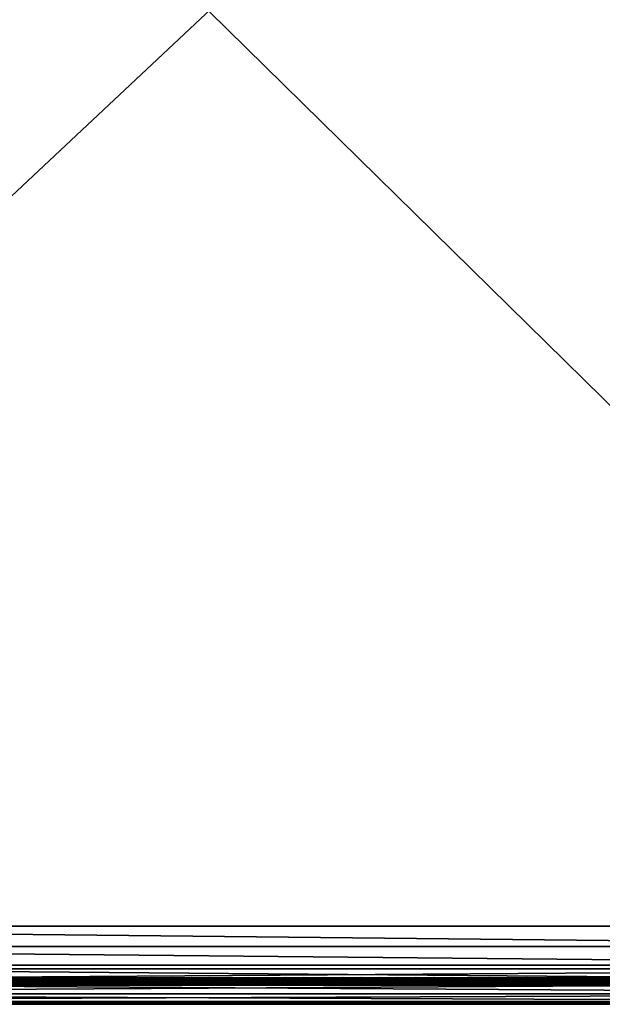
# Model space of a CAD drawing. Header units: inches. Extents: x 0 to 28, y -28 to 0.
# Tile 8 of 62: x 11.3 to 19.6, y -28 to -14.1. Entities that reach past the tile are written whole.
import ezdxf

# ---------------------------------------------------------------- set-up
doc = ezdxf.new("R2010")
doc.units = ezdxf.units.IN
doc.header["$LTSCALE"] = 0.03937
doc.header["$MEASUREMENT"] = 0
for name, color, linetype in [('A-FURN-3-ST', 151, 'Continuous'), ('A-FURN-3-ST-SEAM', 250, 'Continuous'), ('A-FURN-3-STITCH', 15, 'Continuous')]:
    doc.layers.add(name, color=color, linetype=linetype)

msp = doc.modelspace()

# ---------------------------------------------------------------- meshes
at = {"layer": 'A-FURN-3-ST'}
mesh = msp.add_polyface(dxfattribs=at)
corners = [(0.25, -0.491, 5), (27.75, -27.51, 5), (0.25, -27.51, 5), (0.125, -0.491, 5.033), (0.125, -27.51, 5.033), (0.033, -0.491, 5.125), (0.033, -27.51, 5.125), (0, -0.491, 5.25), (0, -27.51, 5.25), (0.25, -27.701, 5.038), (0.125, -27.689, 5.069), (0.033, -27.654, 5.154), (0, -27.635, 5.283), (0.25, -26.91, 18), (0.125, -26.91, 17.967), (0.25, -27.195, 17.963), (0.125, -27.186, 17.93), (0.25, -27.46, 17.853), (0.125, -27.443, 17.824), (0.25, -27.688, 17.678), (0.125, -27.664, 17.654), (0.033, -26.91, 17.875), (0.033, -27.162, 17.842), (0.033, -27.398, 17.744), (0.033, -27.599, 17.589), (0, -26.91, 17.75), (0, -27.13, 17.721), (0, -27.335, 17.636), (0, -27.511, 17.501), (0.033, -27.754, 17.387), (0, -27.646, 17.325), (0.033, -1.1, 17.875), (0.125, -1.1, 17.967), (0.25, -1.1, 18), (27.75, -27.688, 17.678), (27.75, -27.46, 17.853), (27.75, -27.195, 17.963), (0, -27.727, 5.375), (0, -27.76, 5.5), (0, -0.241, 5.5), (0, -0.25, 16.901), (0, -27.76, 16.9), (0, -1.1, 17.75), (0, -27.731, 17.12)]
mesh.append_faces([[corners[k] for k in face] for face in [(0, 1, 2), (3, 2, 4), (5, 4, 6), (7, 6, 8), (9, 10, 2), (2, 10, 4), (4, 10, 11), (4, 11, 6), (6, 11, 8), (8, 11, 12), (13, 14, 15), (15, 14, 16), (15, 16, 17), (17, 16, 18), (17, 18, 19), (19, 18, 20), (14, 21, 16), (16, 21, 22), (16, 22, 23, 18), (18, 23, 24, 20), (21, 25, 22), (22, 25, 26), (22, 26, 23), (23, 26, 27), (23, 27, 24), (24, 27, 28), (24, 28, 29), (29, 28, 30), (31, 25, 21), (32, 21, 14), (33, 14, 13), (19, 34, 17), (17, 35, 15), (15, 36, 13), (2, 1, 9), (12, 37, 8), (8, 38, 39), (40, 38, 41), (42, 41, 25), (25, 41, 43), (25, 43, 30), (30, 28, 25), (25, 28, 27), (25, 27, 26)]])
mesh = msp.add_polyface(dxfattribs=at)
corners = [(0.25, -1.1, 18), (27.75, -1.1, 18), (0.25, -0.815, 17.963), (27.75, -0.815, 17.963), (0.25, -0.55, 17.853), (27.75, -0.55, 17.853), (0.25, -0.322, 17.678), (0.25, -0.3, 5.038), (27.75, -0.3, 5.038), (0.25, -0.491, 5), (0.25, -27.51, 5), (0.125, -0.491, 5.033), (0.125, -27.51, 5.033), (0.033, -0.491, 5.125), (0.033, -27.51, 5.125), (0, -0.491, 5.25), (0.125, -0.313, 5.069), (0.033, -0.348, 5.154), (0, -0.366, 5.284), (0, -1.1, 17.75), (0.033, -1.1, 17.875), (0, -0.88, 17.721), (0.033, -0.848, 17.842), (0, -0.675, 17.636), (0.033, -0.613, 17.744), (0, -0.499, 17.501), (0.033, -0.411, 17.59), (0, -0.364, 17.325), (0.125, -1.1, 17.967), (0.125, -0.824, 17.93), (0.125, -0.567, 17.824), (0.125, -0.346, 17.654), (0, -26.91, 17.75), (0.033, -26.91, 17.875), (0.125, -26.91, 17.967), (0, -27.51, 5.25), (0, -0.241, 5.5), (0, -0.275, 5.375), (0, -27.76, 5.5), (0, -0.25, 16.901), (0, -27.76, 16.9), (0, -0.279, 17.121), (0.25, -26.91, 18)]
mesh.append_faces([[corners[k] for k in face] for face in [(0, 1, 2), (2, 3, 4), (4, 5, 6), (7, 8, 9), (9, 10, 11), (11, 12, 13), (13, 14, 15), (16, 7, 11), (11, 7, 9), (11, 13, 16), (16, 13, 17), (13, 15, 17), (17, 15, 18), (19, 20, 21), (21, 20, 22), (21, 22, 23), (23, 22, 24), (23, 24, 25), (25, 24, 26), (25, 26, 27), (20, 28, 22), (22, 28, 29), (22, 29, 30, 24), (24, 30, 31, 26), (28, 0, 29), (29, 0, 2), (29, 2, 30), (30, 2, 4), (30, 4, 31), (31, 4, 6), (19, 32, 20), (20, 33, 28), (28, 34, 0), (35, 36, 15), (15, 37, 18), (36, 38, 39), (39, 40, 19), (21, 23, 19), (19, 23, 25), (19, 25, 27), (27, 41, 19), (19, 41, 39), (42, 1, 0)]])
mesh = msp.add_polyface(dxfattribs=at)
corners = [(27.967, -0.491, 5.125), (28, -27.51, 5.25), (27.967, -27.51, 5.125), (27.875, -0.491, 5.033), (27.875, -27.51, 5.033), (27.75, -0.491, 5), (27.75, -27.51, 5), (27.875, -27.689, 5.069), (27.75, -27.701, 5.038), (27.967, -27.654, 5.154), (28, -27.635, 5.283), (28, -26.91, 17.75), (27.967, -26.91, 17.875), (28, -27.13, 17.721), (27.967, -27.162, 17.842), (28, -27.335, 17.636), (27.967, -27.398, 17.744), (28, -27.511, 17.501), (27.967, -27.599, 17.589), (28, -27.646, 17.325), (27.875, -26.91, 17.967), (27.875, -27.186, 17.93), (27.875, -27.443, 17.824), (27.875, -27.664, 17.654), (27.75, -26.91, 18), (27.75, -27.195, 17.963), (27.75, -27.46, 17.853), (27.75, -27.688, 17.678), (27.875, -1.1, 17.967), (27.967, -1.1, 17.875), (28, -1.1, 17.75), (28, -0.241, 5.5), (28, -27.76, 5.5), (28, -27.727, 5.375), (28, -0.25, 16.901), (28, -27.76, 16.9), (28, -27.731, 17.12), (0.25, -27.46, 17.853), (0.25, -27.195, 17.963), (0.25, -26.91, 18), (0.25, -27.701, 5.038), (27.75, -1.1, 18)]
mesh.append_faces([[corners[k] for k in face] for face in [(0, 1, 2), (3, 2, 4), (5, 4, 6), (7, 8, 4), (4, 8, 6), (4, 2, 7), (7, 2, 9), (2, 1, 9), (9, 1, 10), (11, 12, 13), (13, 12, 14), (13, 14, 15), (15, 14, 16), (15, 16, 17), (17, 16, 18), (17, 18, 19), (12, 20, 14), (14, 20, 21), (14, 21, 22, 16), (16, 22, 23, 18), (20, 24, 21), (21, 24, 25), (21, 25, 22), (22, 25, 26), (22, 26, 23), (23, 26, 27), (28, 24, 20), (29, 20, 12), (30, 12, 11), (1, 31, 32), (1, 32, 33), (32, 34, 35), (35, 30, 11), (13, 15, 11), (11, 15, 17), (11, 17, 19), (19, 36, 11), (11, 36, 35), (33, 10, 1), (37, 27, 26), (38, 26, 25), (39, 25, 24), (40, 6, 8), (24, 41, 39)]])
mesh = msp.add_polyface(dxfattribs=at)
corners = [(28, -0.491, 5.25), (28, -27.51, 5.25), (27.967, -0.491, 5.125), (27.967, -27.51, 5.125), (27.875, -0.491, 5.033), (27.875, -27.51, 5.033), (27.75, -0.491, 5), (27.875, -0.313, 5.069), (27.967, -0.348, 5.154), (28, -0.366, 5.284), (27.75, -1.1, 18), (27.875, -1.1, 17.967), (27.75, -0.815, 17.963), (27.875, -0.824, 17.93), (27.75, -0.55, 17.853), (27.875, -0.567, 17.824), (27.75, -0.322, 17.678), (27.875, -0.346, 17.654), (27.967, -1.1, 17.875), (27.967, -0.848, 17.842), (27.967, -0.613, 17.744), (27.967, -0.411, 17.59), (28, -1.1, 17.75), (28, -0.88, 17.721), (28, -0.675, 17.636), (28, -0.499, 17.501), (27.967, -0.256, 17.388), (28, -0.364, 17.325), (27.75, -26.91, 18), (27.875, -26.91, 17.967), (27.967, -26.91, 17.875), (0.25, -0.815, 17.963), (0.25, -0.55, 17.853), (0.25, -0.322, 17.678), (0.25, -0.491, 5), (27.75, -0.3, 5.038), (27.75, -27.51, 5), (28, -0.241, 5.5), (28, -0.275, 5.375), (28, -0.25, 16.901), (28, -27.76, 5.5), (28, -27.76, 16.9), (28, -0.279, 17.121)]
mesh.append_faces([[corners[k] for k in face] for face in [(0, 1, 2), (2, 3, 4), (4, 5, 6), (6, 7, 4), (4, 7, 8), (4, 8, 2), (2, 8, 0), (0, 8, 9), (10, 11, 12), (12, 11, 13), (12, 13, 14), (14, 13, 15), (14, 15, 16), (16, 15, 17), (11, 18, 13), (13, 18, 19), (13, 19, 20, 15), (15, 20, 21, 17), (18, 22, 19), (19, 22, 23), (19, 23, 20), (20, 23, 24), (20, 24, 21), (21, 24, 25), (21, 25, 26), (26, 25, 27), (10, 28, 11), (11, 29, 18), (18, 30, 22), (31, 10, 12), (32, 12, 14), (33, 14, 16), (34, 35, 6), (6, 36, 34), (0, 37, 1), (9, 38, 0), (37, 39, 40), (41, 39, 22), (39, 42, 22), (22, 42, 27), (22, 27, 25), (25, 24, 22), (22, 24, 23)]])
mesh = msp.add_polyface(dxfattribs=at)
corners = [(0.25, -28.01, 5.5), (0.125, -27.977, 5.5), (0.25, -27.972, 5.309), (0.125, -27.941, 5.321), (0.25, -27.864, 5.146), (0.125, -27.84, 5.17), (0.25, -27.701, 5.038), (0.125, -27.689, 5.069), (0, -27.635, 5.283), (0.033, -27.654, 5.154), (0.033, -27.775, 5.235), (0, -27.727, 5.375), (0.033, -27.856, 5.356), (0, -27.76, 5.5), (0.033, -27.885, 5.5), (0.25, -28.01, 16.9), (0.125, -27.977, 16.9), (0.033, -27.885, 16.9), (0, -27.76, 16.9), (0.25, -27.688, 17.678), (0.125, -27.664, 17.654), (0.25, -27.863, 17.45), (0.125, -27.834, 17.433), (0.25, -27.973, 17.185), (0.125, -27.94, 17.176), (0.033, -27.852, 17.152), (0, -27.731, 17.12), (0.033, -27.599, 17.589), (0.033, -27.754, 17.387), (0, -27.646, 17.325), (27.75, -28.01, 16.9), (27.75, -27.973, 17.185), (27.75, -27.863, 17.45), (27.75, -27.701, 5.038), (27.75, -27.864, 5.146), (27.75, -27.972, 5.309), (0, -27.51, 5.25)]
mesh.append_faces([[corners[k] for k in face] for face in [(0, 1, 2), (2, 1, 3), (2, 3, 4), (4, 3, 5), (4, 5, 6), (6, 5, 7), (8, 9, 10), (8, 10, 11), (11, 10, 12), (11, 12, 13), (13, 12, 14), (14, 12, 3), (14, 3, 1), (5, 3, 12, 10), (5, 10, 9, 7), (0, 15, 1), (1, 15, 16), (1, 16, 14), (14, 16, 17), (14, 17, 13), (13, 17, 18), (19, 20, 21), (21, 20, 22), (21, 22, 23), (23, 22, 24), (23, 24, 15), (15, 24, 16), (16, 24, 25), (16, 25, 17), (17, 25, 26), (17, 26, 18), (20, 27, 28, 22), (22, 28, 25, 24), (28, 29, 25), (25, 29, 26), (15, 30, 23), (23, 31, 21), (21, 32, 19), (0, 30, 15), (6, 33, 4), (4, 34, 2), (2, 35, 0), (36, 11, 13)]])
mesh = msp.add_polyface(dxfattribs=at)
corners = [(28, -27.727, 5.375), (28, -27.76, 5.5), (27.967, -27.856, 5.356), (27.967, -27.885, 5.5), (27.875, -27.977, 5.5), (27.875, -27.941, 5.321), (27.75, -28.01, 5.5), (27.75, -27.972, 5.309), (27.875, -27.84, 5.17), (27.75, -27.864, 5.146), (27.875, -27.689, 5.069), (27.75, -27.701, 5.038), (27.967, -27.654, 5.154), (27.967, -27.775, 5.235), (28, -27.635, 5.283), (28, -27.76, 16.9), (27.967, -27.885, 16.9), (27.875, -27.977, 16.9), (27.75, -28.01, 16.9), (28, -27.646, 17.325), (27.967, -27.599, 17.589), (27.967, -27.754, 17.387), (28, -27.731, 17.12), (27.967, -27.852, 17.152), (27.875, -27.94, 17.176), (27.75, -27.973, 17.185), (27.875, -27.664, 17.654), (27.875, -27.834, 17.433), (27.75, -27.688, 17.678), (27.75, -27.863, 17.45), (0.25, -27.973, 17.185), (0.25, -27.863, 17.45), (0.25, -27.688, 17.678), (0.25, -28.01, 5.5), (0.25, -27.864, 5.146), (0.25, -27.972, 5.309)]
mesh.append_faces([[corners[k] for k in face] for face in [(0, 1, 2), (2, 1, 3), (2, 3, 4), (2, 4, 5), (5, 4, 6), (5, 6, 7), (5, 7, 8), (8, 7, 9), (8, 9, 10), (10, 9, 11), (10, 12, 13, 8), (8, 13, 2, 5), (12, 14, 13), (13, 14, 0), (13, 0, 2), (1, 15, 3), (3, 15, 16), (3, 16, 4), (4, 16, 17), (4, 17, 6), (6, 17, 18), (19, 20, 21), (19, 21, 22), (22, 21, 23), (22, 23, 15), (15, 23, 16), (16, 23, 24), (16, 24, 17), (17, 24, 25), (17, 25, 18), (20, 26, 27, 21), (21, 27, 24, 23), (26, 28, 27), (27, 28, 29), (27, 29, 24), (24, 29, 25), (30, 18, 25), (31, 25, 29), (32, 29, 28), (6, 18, 33), (34, 11, 9), (35, 9, 7), (33, 7, 6)]])
at = {"layer": 'A-FURN-3-ST-SEAM'}
mesh = msp.add_polyface(dxfattribs=at)
corners = [(11.5, -27.639, 17.671), (18.375, -27.644, 17.654), (11.5, -27.644, 17.654), (9.625, -27.639, 17.671), (9.625, -27.644, 17.654), (7.75, -27.639, 17.671), (9.625, -27.671, 17.631), (9.625, -27.656, 17.64), (11.5, -27.656, 17.64), (11.5, -27.671, 17.631), (18.375, -27.671, 17.631), (18.375, -27.688, 17.628), (11.5, -27.688, 17.628), (9.625, -27.688, 17.628), (7.75, -27.721, 17.641), (7.75, -27.706, 17.631), (9.625, -27.706, 17.631), (9.625, -27.721, 17.641), (11.5, -27.706, 17.631), (11.5, -27.721, 17.641), (18.375, -27.721, 17.641), (18.375, -27.738, 17.671), (11.5, -27.738, 17.671), (9.625, -27.738, 17.671), (7.75, -27.738, 17.671), (7.75, -27.729, 17.705), (7.75, -27.737, 17.689), (9.625, -27.737, 17.689), (9.625, -27.729, 17.705), (11.5, -27.737, 17.689), (11.5, -27.729, 17.705), (7.75, -27.642, 17.697), (9.625, -27.642, 17.697), (11.5, -27.642, 17.697), (18.375, -27.639, 17.671), (18.375, -27.737, 17.689), (18.375, -27.706, 17.631), (18.375, -27.656, 17.64), (18.375, -27.652, 17.712), (18.375, -27.642, 17.697), (11.5, -27.652, 17.712), (9.625, -27.652, 17.712), (11.5, -27.666, 17.722), (9.625, -27.666, 17.722), (11.5, -27.701, 17.726), (9.625, -27.701, 17.726), (7.75, -27.666, 17.722), (7.75, -27.701, 17.726), (11.5, -27.717, 17.718), (9.625, -27.717, 17.718), (7.75, -27.717, 17.718)]
mesh.append_faces([[corners[k] for k in face] for face in [(0, 1, 2), (0, 2, 3), (3, 2, 4), (3, 4, 5), (3, 31, 32), (3, 32, 0), (0, 32, 33), (0, 33, 34)]])
mesh.append_faces([[corners[k] for k in face] for face in [(6, 7, 8, 9), (10, 11, 12, 9), (9, 12, 13, 6), (14, 15, 16, 17), (17, 16, 18, 19), (20, 21, 22, 19), (19, 22, 23, 17), (17, 23, 24, 14), (25, 26, 27, 28), (28, 27, 29, 30), (21, 35, 29, 22), (22, 29, 27, 23), (23, 27, 26, 24), (11, 36, 18, 12), (12, 18, 16, 13), (1, 37, 8, 2), (2, 8, 7, 4), (38, 39, 33, 40), (40, 33, 32, 41), (42, 40, 41, 43), (44, 42, 43, 45), (45, 43, 46, 47), (48, 44, 45, 49), (49, 45, 47, 50), (30, 48, 49, 28), (28, 49, 50, 25)]], dxfattribs={"vtx0": -1, "vtx2": -1})
mesh = msp.add_polyface(dxfattribs=at)
corners = [(20.25, -27.639, 17.671), (24, -27.644, 17.654), (20.25, -27.644, 17.654), (18.375, -27.639, 17.671), (18.375, -27.644, 17.654), (11.5, -27.639, 17.671), (11.5, -27.671, 17.631), (11.5, -27.656, 17.64), (18.375, -27.656, 17.64), (18.375, -27.671, 17.631), (20.25, -27.656, 17.64), (20.25, -27.671, 17.631), (20.25, -27.688, 17.628), (18.375, -27.688, 17.628), (11.5, -27.721, 17.641), (11.5, -27.706, 17.631), (18.375, -27.706, 17.631), (18.375, -27.721, 17.641), (20.25, -27.706, 17.631), (20.25, -27.721, 17.641), (20.25, -27.738, 17.671), (18.375, -27.738, 17.671), (11.5, -27.729, 17.705), (11.5, -27.737, 17.689), (18.375, -27.737, 17.689), (18.375, -27.729, 17.705), (20.25, -27.737, 17.689), (20.25, -27.729, 17.705), (11.5, -27.642, 17.697), (18.375, -27.642, 17.697), (20.25, -27.642, 17.697), (24, -27.639, 17.671), (24, -27.738, 17.671), (24, -27.737, 17.689), (24, -27.656, 17.64), (24, -27.652, 17.712), (24, -27.642, 17.697), (20.25, -27.652, 17.712), (18.375, -27.652, 17.712), (24, -27.666, 17.722), (20.25, -27.666, 17.722), (18.375, -27.666, 17.722), (11.5, -27.652, 17.712), (11.5, -27.666, 17.722), (24, -27.701, 17.726), (20.25, -27.701, 17.726), (18.375, -27.701, 17.726), (11.5, -27.701, 17.726), (20.25, -27.717, 17.718), (18.375, -27.717, 17.718), (11.5, -27.717, 17.718)]
mesh.append_faces([[corners[k] for k in face] for face in [(0, 1, 2), (0, 2, 3), (3, 2, 4), (3, 4, 5), (3, 28, 29), (3, 29, 0), (0, 29, 30), (0, 30, 31)]])
mesh.append_faces([[corners[k] for k in face] for face in [(6, 7, 8, 9), (9, 8, 10, 11), (11, 12, 13, 9), (14, 15, 16, 17), (17, 16, 18, 19), (19, 20, 21, 17), (22, 23, 24, 25), (25, 24, 26, 27), (20, 26, 24, 21), (12, 18, 16, 13), (2, 10, 8, 4), (37, 30, 29, 38), (40, 37, 38, 41), (41, 38, 42, 43), (45, 40, 41, 46), (46, 41, 43, 47), (48, 45, 46, 49), (49, 46, 47, 50), (27, 48, 49, 25), (25, 49, 50, 22)]], dxfattribs={"vtx0": -1, "vtx2": -1})
mesh.append_faces([[corners[k] for k in face] for face in [(32, 33, 26, 20), (1, 34, 10, 2), (35, 36, 30, 37), (39, 35, 37, 40), (44, 39, 40, 45)]], dxfattribs={"vtx2": -1})
at = {"layer": 'A-FURN-3-STITCH'}
mesh = msp.add_polymesh((7, 4), dxfattribs=at)
for k, corner in enumerate([(11.587, -27.643, 17.715), (11.587, -27.641, 17.717), (11.588, -27.636, 17.72), (11.588, -27.634, 17.721), (11.549, -27.647, 17.722), (11.549, -27.647, 17.727), (11.549, -27.643, 17.73), (11.549, -27.638, 17.728), (11.51, -27.65, 17.726), (11.51, -27.65, 17.731), (11.51, -27.646, 17.734), (11.51, -27.641, 17.732), (11.471, -27.65, 17.728), (11.471, -27.651, 17.733), (11.471, -27.647, 17.736), (11.471, -27.642, 17.734), (11.432, -27.65, 17.727), (11.432, -27.65, 17.732), (11.432, -27.646, 17.735), (11.432, -27.641, 17.733), (11.393, -27.647, 17.724), (11.393, -27.647, 17.729), (11.393, -27.643, 17.732), (11.393, -27.638, 17.729), (11.355, -27.643, 17.718), (11.355, -27.641, 17.719), (11.355, -27.636, 17.722), (11.355, -27.634, 17.723)]):
    mesh.set_mesh_vertex(divmod(k, 4), corner)
mesh = msp.add_polymesh((7, 4), dxfattribs=at)
for k, corner in enumerate([(11.855, -27.643, 17.715), (11.855, -27.641, 17.717), (11.855, -27.636, 17.72), (11.855, -27.634, 17.721), (11.817, -27.647, 17.722), (11.817, -27.647, 17.727), (11.817, -27.643, 17.73), (11.817, -27.638, 17.728), (11.778, -27.65, 17.726), (11.778, -27.65, 17.731), (11.778, -27.646, 17.734), (11.778, -27.641, 17.732), (11.739, -27.65, 17.728), (11.739, -27.651, 17.733), (11.739, -27.647, 17.736), (11.739, -27.642, 17.734), (11.7, -27.65, 17.727), (11.7, -27.65, 17.732), (11.7, -27.646, 17.735), (11.7, -27.641, 17.733), (11.661, -27.647, 17.724), (11.661, -27.647, 17.729), (11.661, -27.643, 17.732), (11.661, -27.638, 17.729), (11.623, -27.643, 17.718), (11.623, -27.641, 17.719), (11.623, -27.636, 17.722), (11.623, -27.634, 17.723)]):
    mesh.set_mesh_vertex(divmod(k, 4), corner)
mesh = msp.add_polymesh((7, 4), dxfattribs=at)
for k, corner in enumerate([(12.123, -27.643, 17.715), (12.123, -27.641, 17.717), (12.123, -27.636, 17.72), (12.123, -27.634, 17.721), (12.085, -27.647, 17.722), (12.085, -27.647, 17.727), (12.085, -27.643, 17.73), (12.085, -27.638, 17.728), (12.046, -27.65, 17.726), (12.046, -27.65, 17.731), (12.046, -27.646, 17.734), (12.046, -27.641, 17.732), (12.007, -27.65, 17.728), (12.007, -27.651, 17.733), (12.007, -27.647, 17.736), (12.007, -27.642, 17.734), (11.968, -27.65, 17.727), (11.968, -27.65, 17.732), (11.968, -27.646, 17.735), (11.968, -27.641, 17.733), (11.929, -27.647, 17.724), (11.929, -27.647, 17.729), (11.929, -27.643, 17.732), (11.929, -27.638, 17.729), (11.891, -27.643, 17.718), (11.891, -27.641, 17.719), (11.891, -27.636, 17.722), (11.891, -27.634, 17.723)]):
    mesh.set_mesh_vertex(divmod(k, 4), corner)
mesh = msp.add_polymesh((7, 4), dxfattribs=at)
for k, corner in enumerate([(12.391, -27.643, 17.715), (12.391, -27.641, 17.717), (12.391, -27.636, 17.72), (12.391, -27.634, 17.721), (12.353, -27.647, 17.722), (12.353, -27.647, 17.727), (12.353, -27.643, 17.73), (12.353, -27.638, 17.728), (12.314, -27.65, 17.726), (12.314, -27.65, 17.731), (12.314, -27.646, 17.734), (12.314, -27.641, 17.732), (12.275, -27.65, 17.728), (12.275, -27.651, 17.733), (12.275, -27.647, 17.736), (12.275, -27.642, 17.734), (12.236, -27.65, 17.727), (12.236, -27.65, 17.732), (12.236, -27.646, 17.735), (12.236, -27.641, 17.733), (12.197, -27.647, 17.724), (12.197, -27.647, 17.729), (12.197, -27.643, 17.732), (12.197, -27.638, 17.729), (12.159, -27.643, 17.718), (12.159, -27.641, 17.719), (12.159, -27.636, 17.722), (12.159, -27.634, 17.723)]):
    mesh.set_mesh_vertex(divmod(k, 4), corner)
mesh = msp.add_polymesh((7, 4), dxfattribs=at)
for k, corner in enumerate([(12.659, -27.643, 17.715), (12.659, -27.641, 17.717), (12.659, -27.636, 17.72), (12.659, -27.634, 17.721), (12.621, -27.647, 17.722), (12.621, -27.647, 17.727), (12.621, -27.643, 17.73), (12.621, -27.638, 17.728), (12.582, -27.65, 17.726), (12.582, -27.65, 17.731), (12.582, -27.646, 17.734), (12.582, -27.641, 17.732), (12.543, -27.65, 17.728), (12.543, -27.651, 17.733), (12.543, -27.647, 17.736), (12.543, -27.642, 17.734), (12.504, -27.65, 17.727), (12.504, -27.65, 17.732), (12.504, -27.646, 17.735), (12.504, -27.641, 17.733), (12.465, -27.647, 17.724), (12.465, -27.647, 17.729), (12.465, -27.643, 17.732), (12.465, -27.638, 17.729), (12.426, -27.643, 17.718), (12.426, -27.641, 17.719), (12.426, -27.636, 17.722), (12.426, -27.634, 17.723)]):
    mesh.set_mesh_vertex(divmod(k, 4), corner)
mesh = msp.add_polymesh((7, 4), dxfattribs=at)
for k, corner in enumerate([(12.927, -27.643, 17.715), (12.927, -27.641, 17.717), (12.927, -27.636, 17.72), (12.927, -27.634, 17.721), (12.888, -27.647, 17.722), (12.889, -27.647, 17.727), (12.889, -27.643, 17.73), (12.889, -27.638, 17.728), (12.85, -27.65, 17.726), (12.85, -27.65, 17.731), (12.85, -27.646, 17.734), (12.85, -27.641, 17.732), (12.811, -27.65, 17.728), (12.811, -27.651, 17.733), (12.811, -27.647, 17.736), (12.811, -27.642, 17.734), (12.772, -27.65, 17.727), (12.772, -27.65, 17.732), (12.772, -27.646, 17.735), (12.772, -27.641, 17.733), (12.733, -27.647, 17.724), (12.733, -27.647, 17.729), (12.733, -27.643, 17.732), (12.733, -27.638, 17.729), (12.694, -27.643, 17.718), (12.694, -27.641, 17.719), (12.694, -27.636, 17.722), (12.694, -27.634, 17.723)]):
    mesh.set_mesh_vertex(divmod(k, 4), corner)
mesh = msp.add_polymesh((7, 4), dxfattribs=at)
for k, corner in enumerate([(13.195, -27.643, 17.715), (13.195, -27.641, 17.717), (13.195, -27.636, 17.72), (13.195, -27.634, 17.721), (13.156, -27.647, 17.722), (13.156, -27.647, 17.727), (13.156, -27.643, 17.73), (13.156, -27.638, 17.728), (13.118, -27.65, 17.726), (13.118, -27.65, 17.731), (13.118, -27.646, 17.734), (13.118, -27.641, 17.732), (13.078, -27.65, 17.728), (13.079, -27.651, 17.733), (13.079, -27.647, 17.736), (13.079, -27.642, 17.734), (13.039, -27.65, 17.727), (13.039, -27.65, 17.732), (13.039, -27.646, 17.735), (13.039, -27.641, 17.733), (13.001, -27.647, 17.724), (13.001, -27.647, 17.729), (13.001, -27.643, 17.732), (13.001, -27.638, 17.729), (12.962, -27.643, 17.718), (12.962, -27.641, 17.719), (12.962, -27.636, 17.722), (12.962, -27.634, 17.723)]):
    mesh.set_mesh_vertex(divmod(k, 4), corner)
mesh = msp.add_polymesh((7, 4), dxfattribs=at)
for k, corner in enumerate([(13.462, -27.643, 17.715), (13.462, -27.641, 17.717), (13.463, -27.636, 17.72), (13.463, -27.634, 17.721), (13.424, -27.647, 17.722), (13.424, -27.647, 17.727), (13.424, -27.643, 17.73), (13.424, -27.638, 17.728), (13.385, -27.65, 17.726), (13.385, -27.65, 17.731), (13.385, -27.646, 17.734), (13.385, -27.641, 17.732), (13.346, -27.65, 17.728), (13.346, -27.651, 17.733), (13.346, -27.647, 17.736), (13.346, -27.642, 17.734), (13.307, -27.65, 17.727), (13.307, -27.65, 17.732), (13.307, -27.646, 17.735), (13.307, -27.641, 17.733), (13.268, -27.647, 17.724), (13.268, -27.647, 17.729), (13.268, -27.643, 17.732), (13.268, -27.638, 17.729), (13.23, -27.643, 17.718), (13.23, -27.641, 17.719), (13.23, -27.636, 17.722), (13.23, -27.634, 17.723)]):
    mesh.set_mesh_vertex(divmod(k, 4), corner)
mesh = msp.add_polymesh((7, 4), dxfattribs=at)
for k, corner in enumerate([(13.73, -27.643, 17.715), (13.73, -27.641, 17.717), (13.73, -27.636, 17.72), (13.73, -27.634, 17.721), (13.692, -27.647, 17.722), (13.692, -27.647, 17.727), (13.692, -27.643, 17.73), (13.692, -27.638, 17.728), (13.653, -27.65, 17.726), (13.653, -27.65, 17.731), (13.653, -27.646, 17.734), (13.653, -27.641, 17.732), (13.614, -27.65, 17.728), (13.614, -27.651, 17.733), (13.614, -27.647, 17.736), (13.614, -27.642, 17.734), (13.575, -27.65, 17.727), (13.575, -27.65, 17.732), (13.575, -27.646, 17.735), (13.575, -27.641, 17.733), (13.536, -27.647, 17.724), (13.536, -27.647, 17.729), (13.536, -27.643, 17.732), (13.536, -27.638, 17.729), (13.498, -27.643, 17.718), (13.498, -27.641, 17.719), (13.498, -27.636, 17.722), (13.498, -27.634, 17.723)]):
    mesh.set_mesh_vertex(divmod(k, 4), corner)
mesh = msp.add_polymesh((7, 4), dxfattribs=at)
for k, corner in enumerate([(13.998, -27.643, 17.715), (13.998, -27.641, 17.717), (13.998, -27.636, 17.72), (13.998, -27.634, 17.721), (13.96, -27.647, 17.722), (13.96, -27.647, 17.727), (13.96, -27.643, 17.73), (13.96, -27.638, 17.728), (13.921, -27.65, 17.726), (13.921, -27.65, 17.731), (13.921, -27.646, 17.734), (13.921, -27.641, 17.732), (13.882, -27.65, 17.728), (13.882, -27.651, 17.733), (13.882, -27.647, 17.736), (13.882, -27.642, 17.734), (13.843, -27.65, 17.727), (13.843, -27.65, 17.732), (13.843, -27.646, 17.735), (13.843, -27.641, 17.733), (13.804, -27.647, 17.724), (13.804, -27.647, 17.729), (13.804, -27.643, 17.732), (13.804, -27.638, 17.729), (13.766, -27.643, 17.718), (13.766, -27.641, 17.719), (13.766, -27.636, 17.722), (13.766, -27.634, 17.723)]):
    mesh.set_mesh_vertex(divmod(k, 4), corner)
mesh = msp.add_polymesh((7, 4), dxfattribs=at)
for k, corner in enumerate([(14.266, -27.643, 17.715), (14.266, -27.641, 17.717), (14.266, -27.636, 17.72), (14.266, -27.634, 17.721), (14.228, -27.647, 17.722), (14.228, -27.647, 17.727), (14.228, -27.643, 17.73), (14.228, -27.638, 17.728), (14.189, -27.65, 17.726), (14.189, -27.65, 17.731), (14.189, -27.646, 17.734), (14.189, -27.641, 17.732), (14.15, -27.65, 17.728), (14.15, -27.651, 17.733), (14.15, -27.647, 17.736), (14.15, -27.642, 17.734), (14.111, -27.65, 17.727), (14.111, -27.65, 17.732), (14.111, -27.646, 17.735), (14.111, -27.641, 17.733), (14.072, -27.647, 17.724), (14.072, -27.647, 17.729), (14.072, -27.643, 17.732), (14.072, -27.638, 17.729), (14.034, -27.643, 17.718), (14.034, -27.641, 17.719), (14.034, -27.636, 17.722), (14.034, -27.634, 17.723)]):
    mesh.set_mesh_vertex(divmod(k, 4), corner)
mesh = msp.add_polymesh((7, 4), dxfattribs=at)
for k, corner in enumerate([(14.534, -27.643, 17.715), (14.534, -27.641, 17.717), (14.534, -27.636, 17.72), (14.534, -27.634, 17.721), (14.496, -27.647, 17.722), (14.496, -27.647, 17.727), (14.496, -27.643, 17.73), (14.496, -27.638, 17.728), (14.457, -27.65, 17.726), (14.457, -27.65, 17.731), (14.457, -27.646, 17.734), (14.457, -27.641, 17.732), (14.418, -27.65, 17.728), (14.418, -27.651, 17.733), (14.418, -27.647, 17.736), (14.418, -27.642, 17.734), (14.379, -27.65, 17.727), (14.379, -27.65, 17.732), (14.379, -27.646, 17.735), (14.379, -27.641, 17.733), (14.34, -27.647, 17.724), (14.34, -27.647, 17.729), (14.34, -27.643, 17.732), (14.34, -27.638, 17.729), (14.301, -27.643, 17.718), (14.301, -27.641, 17.719), (14.301, -27.636, 17.722), (14.301, -27.634, 17.723)]):
    mesh.set_mesh_vertex(divmod(k, 4), corner)
mesh = msp.add_polymesh((7, 4), dxfattribs=at)
for k, corner in enumerate([(14.802, -27.643, 17.715), (14.802, -27.641, 17.717), (14.802, -27.636, 17.72), (14.802, -27.634, 17.721), (14.763, -27.647, 17.722), (14.764, -27.647, 17.727), (14.764, -27.643, 17.73), (14.764, -27.638, 17.728), (14.725, -27.65, 17.726), (14.725, -27.65, 17.731), (14.725, -27.646, 17.734), (14.725, -27.641, 17.732), (14.686, -27.65, 17.728), (14.686, -27.651, 17.733), (14.686, -27.647, 17.736), (14.686, -27.642, 17.734), (14.647, -27.65, 17.727), (14.647, -27.65, 17.732), (14.647, -27.646, 17.735), (14.647, -27.641, 17.733), (14.608, -27.647, 17.724), (14.608, -27.647, 17.729), (14.608, -27.643, 17.732), (14.608, -27.638, 17.729), (14.569, -27.643, 17.718), (14.569, -27.641, 17.719), (14.569, -27.636, 17.722), (14.569, -27.634, 17.723)]):
    mesh.set_mesh_vertex(divmod(k, 4), corner)
mesh = msp.add_polymesh((7, 4), dxfattribs=at)
for k, corner in enumerate([(15.07, -27.643, 17.715), (15.07, -27.641, 17.717), (15.07, -27.636, 17.72), (15.07, -27.634, 17.721), (15.031, -27.647, 17.722), (15.031, -27.647, 17.727), (15.031, -27.643, 17.73), (15.031, -27.638, 17.728), (14.993, -27.65, 17.726), (14.993, -27.65, 17.731), (14.993, -27.646, 17.734), (14.993, -27.641, 17.732), (14.953, -27.65, 17.728), (14.954, -27.651, 17.733), (14.954, -27.647, 17.736), (14.954, -27.642, 17.734), (14.914, -27.65, 17.727), (14.914, -27.65, 17.732), (14.914, -27.646, 17.735), (14.914, -27.641, 17.733), (14.876, -27.647, 17.724), (14.876, -27.647, 17.729), (14.876, -27.643, 17.732), (14.876, -27.638, 17.729), (14.837, -27.643, 17.718), (14.837, -27.641, 17.719), (14.837, -27.636, 17.722), (14.837, -27.634, 17.723)]):
    mesh.set_mesh_vertex(divmod(k, 4), corner)
mesh = msp.add_polymesh((7, 4), dxfattribs=at)
for k, corner in enumerate([(15.337, -27.643, 17.715), (15.337, -27.641, 17.717), (15.338, -27.636, 17.72), (15.338, -27.634, 17.721), (15.299, -27.647, 17.722), (15.299, -27.647, 17.727), (15.299, -27.643, 17.73), (15.299, -27.638, 17.728), (15.26, -27.65, 17.726), (15.26, -27.65, 17.731), (15.26, -27.646, 17.734), (15.26, -27.641, 17.732), (15.221, -27.65, 17.728), (15.221, -27.651, 17.733), (15.221, -27.647, 17.736), (15.221, -27.642, 17.734), (15.182, -27.65, 17.727), (15.182, -27.65, 17.732), (15.182, -27.646, 17.735), (15.182, -27.641, 17.733), (15.143, -27.647, 17.724), (15.143, -27.647, 17.729), (15.143, -27.643, 17.732), (15.143, -27.638, 17.729), (15.105, -27.643, 17.718), (15.105, -27.641, 17.719), (15.105, -27.636, 17.722), (15.105, -27.634, 17.723)]):
    mesh.set_mesh_vertex(divmod(k, 4), corner)
mesh = msp.add_polymesh((7, 4), dxfattribs=at)
for k, corner in enumerate([(15.605, -27.643, 17.715), (15.605, -27.641, 17.717), (15.605, -27.636, 17.72), (15.605, -27.634, 17.721), (15.567, -27.647, 17.722), (15.567, -27.647, 17.727), (15.567, -27.643, 17.73), (15.567, -27.638, 17.728), (15.528, -27.65, 17.726), (15.528, -27.65, 17.731), (15.528, -27.646, 17.734), (15.528, -27.641, 17.732), (15.489, -27.65, 17.728), (15.489, -27.651, 17.733), (15.489, -27.647, 17.736), (15.489, -27.642, 17.734), (15.45, -27.65, 17.727), (15.45, -27.65, 17.732), (15.45, -27.646, 17.735), (15.45, -27.641, 17.733), (15.411, -27.647, 17.724), (15.411, -27.647, 17.729), (15.411, -27.643, 17.732), (15.411, -27.638, 17.729), (15.373, -27.643, 17.718), (15.373, -27.641, 17.719), (15.373, -27.636, 17.722), (15.373, -27.634, 17.723)]):
    mesh.set_mesh_vertex(divmod(k, 4), corner)
mesh = msp.add_polymesh((7, 4), dxfattribs=at)
for k, corner in enumerate([(15.873, -27.643, 17.715), (15.873, -27.641, 17.717), (15.873, -27.636, 17.72), (15.873, -27.634, 17.721), (15.835, -27.647, 17.722), (15.835, -27.647, 17.727), (15.835, -27.643, 17.73), (15.835, -27.638, 17.728), (15.796, -27.65, 17.726), (15.796, -27.65, 17.731), (15.796, -27.646, 17.734), (15.796, -27.641, 17.732), (15.757, -27.65, 17.728), (15.757, -27.651, 17.733), (15.757, -27.647, 17.736), (15.757, -27.642, 17.734), (15.718, -27.65, 17.727), (15.718, -27.65, 17.732), (15.718, -27.646, 17.735), (15.718, -27.641, 17.733), (15.679, -27.647, 17.724), (15.679, -27.647, 17.729), (15.679, -27.643, 17.732), (15.679, -27.638, 17.729), (15.641, -27.643, 17.718), (15.641, -27.641, 17.719), (15.641, -27.636, 17.722), (15.641, -27.634, 17.723)]):
    mesh.set_mesh_vertex(divmod(k, 4), corner)
mesh = msp.add_polymesh((7, 4), dxfattribs=at)
for k, corner in enumerate([(16.141, -27.643, 17.715), (16.141, -27.641, 17.717), (16.141, -27.636, 17.72), (16.141, -27.634, 17.721), (16.103, -27.647, 17.722), (16.103, -27.647, 17.727), (16.103, -27.643, 17.73), (16.103, -27.638, 17.728), (16.064, -27.65, 17.726), (16.064, -27.65, 17.731), (16.064, -27.646, 17.734), (16.064, -27.641, 17.732), (16.025, -27.65, 17.728), (16.025, -27.651, 17.733), (16.025, -27.647, 17.736), (16.025, -27.642, 17.734), (15.986, -27.65, 17.727), (15.986, -27.65, 17.732), (15.986, -27.646, 17.735), (15.986, -27.641, 17.733), (15.947, -27.647, 17.724), (15.947, -27.647, 17.729), (15.947, -27.643, 17.732), (15.947, -27.638, 17.729), (15.909, -27.643, 17.718), (15.909, -27.641, 17.719), (15.909, -27.636, 17.722), (15.909, -27.634, 17.723)]):
    mesh.set_mesh_vertex(divmod(k, 4), corner)
mesh = msp.add_polymesh((7, 4), dxfattribs=at)
for k, corner in enumerate([(16.397, -27.643, 17.715), (16.397, -27.641, 17.717), (16.397, -27.636, 17.72), (16.397, -27.634, 17.721), (16.359, -27.647, 17.722), (16.359, -27.647, 17.727), (16.359, -27.643, 17.73), (16.359, -27.638, 17.728), (16.32, -27.65, 17.726), (16.32, -27.65, 17.731), (16.32, -27.646, 17.734), (16.32, -27.641, 17.732), (16.281, -27.65, 17.728), (16.281, -27.651, 17.733), (16.281, -27.647, 17.736), (16.281, -27.642, 17.734), (16.242, -27.65, 17.727), (16.242, -27.65, 17.732), (16.242, -27.646, 17.735), (16.242, -27.641, 17.733), (16.203, -27.647, 17.724), (16.203, -27.647, 17.729), (16.203, -27.643, 17.732), (16.203, -27.638, 17.729), (16.164, -27.643, 17.718), (16.164, -27.641, 17.719), (16.164, -27.636, 17.722), (16.164, -27.634, 17.723)]):
    mesh.set_mesh_vertex(divmod(k, 4), corner)
mesh = msp.add_polymesh((7, 4), dxfattribs=at)
for k, corner in enumerate([(16.653, -27.643, 17.715), (16.653, -27.641, 17.717), (16.653, -27.636, 17.72), (16.653, -27.634, 17.721), (16.614, -27.647, 17.722), (16.614, -27.647, 17.727), (16.614, -27.643, 17.73), (16.614, -27.638, 17.728), (16.576, -27.65, 17.726), (16.576, -27.65, 17.731), (16.576, -27.646, 17.734), (16.576, -27.641, 17.732), (16.536, -27.65, 17.728), (16.537, -27.651, 17.733), (16.537, -27.647, 17.736), (16.537, -27.642, 17.734), (16.497, -27.65, 17.727), (16.497, -27.65, 17.732), (16.497, -27.646, 17.735), (16.497, -27.641, 17.733), (16.459, -27.647, 17.724), (16.459, -27.647, 17.729), (16.459, -27.643, 17.732), (16.459, -27.638, 17.729), (16.42, -27.643, 17.718), (16.42, -27.641, 17.719), (16.42, -27.636, 17.722), (16.42, -27.634, 17.723)]):
    mesh.set_mesh_vertex(divmod(k, 4), corner)
mesh = msp.add_polymesh((7, 4), dxfattribs=at)
for k, corner in enumerate([(16.912, -27.643, 17.715), (16.912, -27.641, 17.717), (16.912, -27.636, 17.72), (16.912, -27.634, 17.721), (16.874, -27.647, 17.722), (16.874, -27.647, 17.727), (16.874, -27.643, 17.73), (16.874, -27.638, 17.728), (16.835, -27.65, 17.726), (16.835, -27.65, 17.731), (16.835, -27.646, 17.734), (16.835, -27.641, 17.732), (16.796, -27.65, 17.728), (16.796, -27.651, 17.733), (16.796, -27.647, 17.736), (16.796, -27.642, 17.734), (16.757, -27.65, 17.727), (16.757, -27.65, 17.732), (16.757, -27.646, 17.735), (16.757, -27.641, 17.733), (16.718, -27.647, 17.724), (16.718, -27.647, 17.729), (16.718, -27.643, 17.732), (16.718, -27.638, 17.729), (16.68, -27.643, 17.718), (16.68, -27.641, 17.719), (16.68, -27.636, 17.722), (16.68, -27.634, 17.723)]):
    mesh.set_mesh_vertex(divmod(k, 4), corner)
mesh = msp.add_polymesh((7, 4), dxfattribs=at)
for k, corner in enumerate([(17.172, -27.643, 17.715), (17.172, -27.641, 17.717), (17.172, -27.636, 17.72), (17.172, -27.634, 17.721), (17.134, -27.647, 17.722), (17.134, -27.647, 17.727), (17.134, -27.643, 17.73), (17.134, -27.638, 17.728), (17.095, -27.65, 17.726), (17.095, -27.65, 17.731), (17.095, -27.646, 17.734), (17.095, -27.641, 17.732), (17.056, -27.65, 17.728), (17.056, -27.651, 17.733), (17.056, -27.647, 17.736), (17.056, -27.642, 17.734), (17.017, -27.65, 17.727), (17.017, -27.65, 17.732), (17.017, -27.646, 17.735), (17.017, -27.641, 17.733), (16.978, -27.647, 17.724), (16.978, -27.647, 17.729), (16.978, -27.643, 17.732), (16.978, -27.638, 17.729), (16.94, -27.643, 17.718), (16.94, -27.641, 17.719), (16.94, -27.636, 17.722), (16.94, -27.634, 17.723)]):
    mesh.set_mesh_vertex(divmod(k, 4), corner)
mesh = msp.add_polymesh((7, 4), dxfattribs=at)
for k, corner in enumerate([(17.423, -27.643, 17.715), (17.423, -27.641, 17.717), (17.423, -27.636, 17.72), (17.423, -27.634, 17.721), (17.385, -27.647, 17.722), (17.385, -27.647, 17.727), (17.385, -27.643, 17.73), (17.385, -27.638, 17.728), (17.346, -27.65, 17.726), (17.346, -27.65, 17.731), (17.346, -27.646, 17.734), (17.346, -27.641, 17.732), (17.307, -27.65, 17.728), (17.307, -27.651, 17.733), (17.307, -27.647, 17.736), (17.307, -27.642, 17.734), (17.268, -27.65, 17.727), (17.268, -27.65, 17.732), (17.268, -27.646, 17.735), (17.268, -27.641, 17.733), (17.229, -27.647, 17.724), (17.229, -27.647, 17.729), (17.229, -27.643, 17.732), (17.229, -27.638, 17.729), (17.191, -27.643, 17.718), (17.191, -27.641, 17.719), (17.191, -27.636, 17.722), (17.191, -27.634, 17.723)]):
    mesh.set_mesh_vertex(divmod(k, 4), corner)
mesh = msp.add_polymesh((7, 4), dxfattribs=at)
for k, corner in enumerate([(17.683, -27.643, 17.715), (17.683, -27.641, 17.717), (17.683, -27.636, 17.72), (17.683, -27.634, 17.721), (17.645, -27.647, 17.722), (17.645, -27.647, 17.727), (17.645, -27.643, 17.73), (17.645, -27.638, 17.728), (17.606, -27.65, 17.726), (17.606, -27.65, 17.731), (17.606, -27.646, 17.734), (17.606, -27.641, 17.732), (17.567, -27.65, 17.728), (17.567, -27.651, 17.733), (17.567, -27.647, 17.736), (17.567, -27.642, 17.734), (17.528, -27.65, 17.727), (17.528, -27.65, 17.732), (17.528, -27.646, 17.735), (17.528, -27.641, 17.733), (17.489, -27.647, 17.724), (17.489, -27.647, 17.729), (17.489, -27.643, 17.732), (17.489, -27.638, 17.729), (17.451, -27.643, 17.718), (17.451, -27.641, 17.719), (17.451, -27.636, 17.722), (17.451, -27.634, 17.723)]):
    mesh.set_mesh_vertex(divmod(k, 4), corner)
mesh = msp.add_polymesh((7, 4), dxfattribs=at)
for k, corner in enumerate([(17.943, -27.643, 17.715), (17.943, -27.641, 17.717), (17.943, -27.636, 17.72), (17.943, -27.634, 17.721), (17.905, -27.647, 17.722), (17.905, -27.647, 17.727), (17.905, -27.643, 17.73), (17.905, -27.638, 17.728), (17.866, -27.65, 17.726), (17.866, -27.65, 17.731), (17.866, -27.646, 17.734), (17.866, -27.641, 17.732), (17.827, -27.65, 17.728), (17.827, -27.651, 17.733), (17.827, -27.647, 17.736), (17.827, -27.642, 17.734), (17.788, -27.65, 17.727), (17.788, -27.65, 17.732), (17.788, -27.646, 17.735), (17.788, -27.641, 17.733), (17.749, -27.647, 17.724), (17.749, -27.647, 17.729), (17.749, -27.643, 17.732), (17.749, -27.638, 17.729), (17.71, -27.643, 17.718), (17.71, -27.641, 17.719), (17.71, -27.636, 17.722), (17.71, -27.634, 17.723)]):
    mesh.set_mesh_vertex(divmod(k, 4), corner)
mesh = msp.add_polymesh((7, 4), dxfattribs=at)
for k, corner in enumerate([(18.203, -27.643, 17.715), (18.203, -27.641, 17.717), (18.203, -27.636, 17.72), (18.203, -27.634, 17.721), (18.164, -27.647, 17.722), (18.164, -27.647, 17.727), (18.164, -27.643, 17.73), (18.164, -27.638, 17.728), (18.126, -27.65, 17.726), (18.126, -27.65, 17.731), (18.126, -27.646, 17.734), (18.126, -27.641, 17.732), (18.087, -27.65, 17.728), (18.087, -27.651, 17.733), (18.087, -27.647, 17.736), (18.087, -27.642, 17.734), (18.047, -27.65, 17.727), (18.047, -27.65, 17.732), (18.048, -27.646, 17.735), (18.047, -27.641, 17.733), (18.009, -27.647, 17.724), (18.009, -27.647, 17.729), (18.009, -27.643, 17.732), (18.009, -27.638, 17.729), (17.97, -27.643, 17.718), (17.97, -27.641, 17.719), (17.97, -27.636, 17.722), (17.97, -27.634, 17.723)]):
    mesh.set_mesh_vertex(divmod(k, 4), corner)
mesh = msp.add_polymesh((7, 4), dxfattribs=at)
for k, corner in enumerate([(18.462, -27.643, 17.715), (18.462, -27.641, 17.717), (18.463, -27.636, 17.72), (18.463, -27.634, 17.721), (18.424, -27.647, 17.722), (18.424, -27.647, 17.727), (18.424, -27.643, 17.73), (18.424, -27.638, 17.728), (18.385, -27.65, 17.726), (18.385, -27.65, 17.731), (18.385, -27.646, 17.734), (18.385, -27.641, 17.732), (18.346, -27.65, 17.728), (18.346, -27.651, 17.733), (18.346, -27.647, 17.736), (18.346, -27.642, 17.734), (18.307, -27.65, 17.727), (18.307, -27.65, 17.732), (18.307, -27.646, 17.735), (18.307, -27.641, 17.733), (18.268, -27.647, 17.724), (18.268, -27.647, 17.729), (18.268, -27.643, 17.732), (18.268, -27.638, 17.729), (18.23, -27.643, 17.718), (18.23, -27.641, 17.719), (18.23, -27.636, 17.722), (18.23, -27.634, 17.723)]):
    mesh.set_mesh_vertex(divmod(k, 4), corner)
mesh = msp.add_polymesh((7, 4), dxfattribs=at)
for k, corner in enumerate([(18.73, -27.643, 17.715), (18.73, -27.641, 17.717), (18.73, -27.636, 17.72), (18.73, -27.634, 17.721), (18.692, -27.647, 17.722), (18.692, -27.647, 17.727), (18.692, -27.643, 17.73), (18.692, -27.638, 17.728), (18.653, -27.65, 17.726), (18.653, -27.65, 17.731), (18.653, -27.646, 17.734), (18.653, -27.641, 17.732), (18.614, -27.65, 17.728), (18.614, -27.651, 17.733), (18.614, -27.647, 17.736), (18.614, -27.642, 17.734), (18.575, -27.65, 17.727), (18.575, -27.65, 17.732), (18.575, -27.646, 17.735), (18.575, -27.641, 17.733), (18.536, -27.647, 17.724), (18.536, -27.647, 17.729), (18.536, -27.643, 17.732), (18.536, -27.638, 17.729), (18.498, -27.643, 17.718), (18.498, -27.641, 17.719), (18.498, -27.636, 17.722), (18.498, -27.634, 17.723)]):
    mesh.set_mesh_vertex(divmod(k, 4), corner)
mesh = msp.add_polymesh((7, 4), dxfattribs=at)
for k, corner in enumerate([(18.998, -27.643, 17.715), (18.998, -27.641, 17.717), (18.998, -27.636, 17.72), (18.998, -27.634, 17.721), (18.96, -27.647, 17.722), (18.96, -27.647, 17.727), (18.96, -27.643, 17.73), (18.96, -27.638, 17.728), (18.921, -27.65, 17.726), (18.921, -27.65, 17.731), (18.921, -27.646, 17.734), (18.921, -27.641, 17.732), (18.882, -27.65, 17.728), (18.882, -27.651, 17.733), (18.882, -27.647, 17.736), (18.882, -27.642, 17.734), (18.843, -27.65, 17.727), (18.843, -27.65, 17.732), (18.843, -27.646, 17.735), (18.843, -27.641, 17.733), (18.804, -27.647, 17.724), (18.804, -27.647, 17.729), (18.804, -27.643, 17.732), (18.804, -27.638, 17.729), (18.766, -27.643, 17.718), (18.766, -27.641, 17.719), (18.766, -27.636, 17.722), (18.766, -27.634, 17.723)]):
    mesh.set_mesh_vertex(divmod(k, 4), corner)
mesh = msp.add_polymesh((7, 4), dxfattribs=at)
for k, corner in enumerate([(19.266, -27.643, 17.715), (19.266, -27.641, 17.717), (19.266, -27.636, 17.72), (19.266, -27.634, 17.721), (19.228, -27.647, 17.722), (19.228, -27.647, 17.727), (19.228, -27.643, 17.73), (19.228, -27.638, 17.728), (19.189, -27.65, 17.726), (19.189, -27.65, 17.731), (19.189, -27.646, 17.734), (19.189, -27.641, 17.732), (19.15, -27.65, 17.728), (19.15, -27.651, 17.733), (19.15, -27.647, 17.736), (19.15, -27.642, 17.734), (19.111, -27.65, 17.727), (19.111, -27.65, 17.732), (19.111, -27.646, 17.735), (19.111, -27.641, 17.733), (19.072, -27.647, 17.724), (19.072, -27.647, 17.729), (19.072, -27.643, 17.732), (19.072, -27.638, 17.729), (19.034, -27.643, 17.718), (19.034, -27.641, 17.719), (19.034, -27.636, 17.722), (19.034, -27.634, 17.723)]):
    mesh.set_mesh_vertex(divmod(k, 4), corner)
mesh = msp.add_polymesh((7, 4), dxfattribs=at)
for k, corner in enumerate([(19.534, -27.643, 17.715), (19.534, -27.641, 17.717), (19.534, -27.636, 17.72), (19.534, -27.634, 17.721), (19.496, -27.647, 17.722), (19.496, -27.647, 17.727), (19.496, -27.643, 17.73), (19.496, -27.638, 17.728), (19.457, -27.65, 17.726), (19.457, -27.65, 17.731), (19.457, -27.646, 17.734), (19.457, -27.641, 17.732), (19.418, -27.65, 17.728), (19.418, -27.651, 17.733), (19.418, -27.647, 17.736), (19.418, -27.642, 17.734), (19.379, -27.65, 17.727), (19.379, -27.65, 17.732), (19.379, -27.646, 17.735), (19.379, -27.641, 17.733), (19.34, -27.647, 17.724), (19.34, -27.647, 17.729), (19.34, -27.643, 17.732), (19.34, -27.638, 17.729), (19.301, -27.643, 17.718), (19.301, -27.641, 17.719), (19.301, -27.636, 17.722), (19.301, -27.634, 17.723)]):
    mesh.set_mesh_vertex(divmod(k, 4), corner)

doc.saveas('drawing.dxf')
